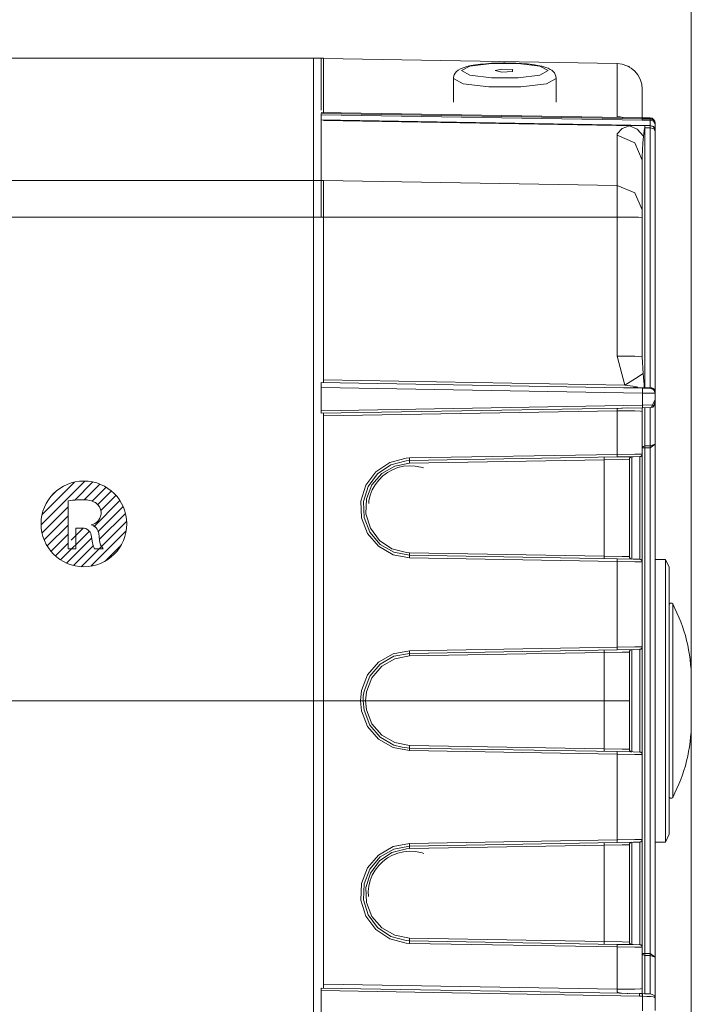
# Model space of a CAD drawing. Header units: millimetres. Extents: x 3 to 207, y 3 to 294.
# Tile 58 of 61: x 152 to 161, y 200 to 214. Entities that reach past the tile are written whole.
import ezdxf

# ---------------------------------------------------------------- set-up
doc = ezdxf.new("R2010")
doc.units = ezdxf.units.MM
doc.layers.add('1', color=7, linetype='CONTINUOUS', true_color=0xffffff)

msp = doc.modelspace()

# ---------------------------------------------------------------- linework, layer by layer
at = {"layer": '1', "color": 152, "linetype": 'Continuous', "lineweight": 13}
for p, q in [((161.086777, 204.577789), (161.086777, 238.903793)), ((161.086777, 203.987366), (161.086777, 148.777969))]:
    msp.add_line(p, q, dxfattribs=at)
at = {"layer": '1', "color": 252, "linetype": 'Continuous', "lineweight": 18}
for p, q in [((117.964233, 213.032562), (155.939224, 213.032562)), ((155.939224, 213.032562), (155.939224, 212.927811)), ((155.939224, 213.032562), (155.939224, 212.927811)), ((155.939224, 213.032562), (156.079239, 213.032562)), ((156.044235, 213.031036), (156.044235, 212.85437)), ((156.079239, 212.847153), (156.079239, 213.032562)), ((160.075333, 212.960678), (156.079254, 213.030441)), ((155.939224, 212.927811), (155.939224, 212.614151)), ((155.939224, 212.927811), (155.939224, 212.614151)), ((156.044235, 212.85437), (156.044235, 212.32608)), ((156.079239, 212.292892), (156.079239, 212.847153)), ((160.217712, 212.923996), (160.216324, 212.923996)), ((160.220947, 212.923782), (160.217712, 212.923996)), ((160.224152, 212.923264), (160.220947, 212.923782)), ((160.226364, 212.922714), (160.224152, 212.923264)), ((160.228409, 212.922073), (160.226364, 212.922714)), ((160.22937, 212.921722), (160.228409, 212.922073)), ((160.230194, 212.921417), (160.22937, 212.921722)), ((160.230881, 212.921127), (160.230194, 212.921417)), ((160.2314, 212.920898), (160.230881, 212.921127)), ((160.23259, 212.920349), (160.2314, 212.920898)), ((160.233139, 212.920059), (160.23259, 212.920349)), ((160.233887, 212.919662), (160.233139, 212.920059)), ((160.234695, 212.91925), (160.233887, 212.919662)), ((160.239914, 212.916336), (160.234695, 212.91925)), ((160.235046, 212.918961), (160.234741, 212.919144)), ((160.235611, 212.918655), (160.235046, 212.918961)), ((160.236404, 212.918198), (160.235611, 212.918655)), ((160.247467, 212.911926), (160.239914, 212.916336)), ((155.939224, 212.614151), (155.939224, 212.093475)), ((155.939224, 212.614151), (155.939224, 212.093475)), ((160.419235, 212.610733), (160.419235, 212.513275)), ((160.419235, 212.513275), (160.419235, 212.221451)), ((160.419296, 212.220734), (156.044235, 212.293472)), ((156.044235, 212.293472), (156.044235, 212.291855)), ((156.044235, 212.280548), (156.044235, 212.26033)), ((156.044235, 212.26033), (156.044235, 212.193237)), ((156.044235, 212.18689), (156.044235, 212.193237)), ((156.044235, 212.183167), (156.044235, 212.18689)), ((156.044235, 212.183167), (156.044235, 211.808746)), ((160.419281, 212.219818), (160.419235, 212.219116)), ((160.419235, 212.219116), (160.419235, 212.21347)), ((160.419235, 212.21347), (160.419235, 212.207809)), ((160.419235, 212.207809), (160.41951, 212.200363)), ((160.41954, 212.220734), (160.419281, 212.220734)), ((160.524399, 212.220474), (160.419281, 212.220734)), ((160.41951, 212.200363), (160.419678, 212.190384)), ((160.419678, 212.190384), (160.419693, 212.187592)), ((155.939224, 212.093475), (155.939224, 211.368912)), ((155.939224, 212.093475), (155.939224, 211.368912)), ((160.594238, 212.150482), (160.594238, 212.145279)), ((160.594238, 212.145279), (160.594238, 212.140076)), ((160.594238, 212.140076), (160.594238, 212.070206)), ((160.594238, 212.070206), (160.594238, 212.068771)), ((160.594238, 212.068771), (160.594238, 212.061523)), ((160.594238, 212.061523), (160.594238, 212.038345)), ((160.594238, 212.038345), (160.594238, 208.500168)), ((156.044235, 211.808746), (156.044235, 211.367462)), ((160.419235, 211.644043), (160.419235, 211.327484)), ((155.939224, 211.368912), (155.939224, 211.178436)), ((155.939224, 211.368912), (155.939224, 211.178436)), ((156.044235, 211.367462), (156.044235, 211.177521)), ((156.079239, 211.178436), (156.079239, 211.368912)), ((160.419235, 211.327484), (160.419235, 210.967117)), ((155.939224, 211.178436), (155.939224, 210.868866)), ((155.939224, 211.178436), (155.939224, 210.868866)), ((156.044235, 211.177521), (156.044235, 210.868851)), ((156.079239, 210.868866), (156.079239, 211.178436)), ((160.419235, 210.967117), (160.419235, 210.928314)), ((117.964233, 210.868866), (155.939224, 210.868866)), ((155.939224, 210.868866), (155.939224, 204.282562)), ((155.939224, 210.868866), (155.939224, 204.282562)), ((155.939224, 210.868866), (156.079239, 210.868866)), ((156.079239, 208.616257), (156.079239, 210.868866)), ((159.540482, 210.868088), (156.079254, 210.868851)), ((160.075333, 210.867966), (159.540482, 210.868088)), ((160.190826, 210.867691), (160.075333, 210.867966)), ((160.292603, 210.86705), (160.190826, 210.867691)), ((160.369186, 210.86618), (160.292603, 210.86705)), ((160.411972, 210.865509), (160.369186, 210.86618)), ((160.419174, 210.865463), (160.411972, 210.865509)), ((160.419235, 210.865479), (160.419174, 210.865463)), ((160.419235, 210.928314), (160.419235, 210.865479)), ((160.419235, 210.865479), (160.419235, 208.967041)), ((156.044235, 208.616898), (156.044235, 208.548752)), ((156.044235, 208.616898), (160.422241, 208.540482)), ((156.044235, 208.2323), (156.044235, 208.548752)), ((160.163498, 208.544998), (160.165054, 208.544968)), ((160.165054, 208.544968), (160.222687, 208.544174)), ((160.222687, 208.544174), (160.315536, 208.543564)), ((160.315536, 208.543564), (160.33873, 208.543564)), ((160.33873, 208.543564), (160.441055, 208.54306)), ((160.422241, 208.540482), (160.525375, 208.538681)), ((160.441055, 208.54306), (160.44194, 208.54306)), ((160.441925, 208.543274), (160.442001, 208.543488)), ((160.44194, 208.54306), (160.441925, 208.543274)), ((160.442825, 208.541214), (160.44194, 208.54306)), ((160.442001, 208.543488), (160.442291, 208.543762)), ((160.442291, 208.543762), (160.442398, 208.543823)), ((160.442398, 208.543823), (160.444229, 208.544846)), ((160.443924, 208.540222), (160.442825, 208.541214)), ((160.444244, 208.540131), (160.443924, 208.540222)), ((160.444229, 208.544846), (160.444565, 208.545029)), ((160.444519, 208.540085), (160.444244, 208.540131)), ((160.525436, 208.538696), (160.525375, 208.538681)), ((160.525375, 208.538681), (160.539536, 208.536987)), ((160.525436, 208.538696), (160.526337, 208.538651)), ((160.525497, 208.542786), (160.525604, 208.54277)), ((160.526337, 208.538651), (160.527939, 208.538589)), ((160.527939, 208.538589), (160.533295, 208.538101)), ((160.533295, 208.538101), (160.551865, 208.53299)), ((160.539536, 208.536987), (160.553024, 208.532455)), ((160.551865, 208.53299), (160.574097, 208.517761)), ((160.574097, 208.517761), (160.588547, 208.496201)), ((160.588547, 208.496201), (160.592697, 208.483032)), ((160.592697, 208.483032), (160.594177, 208.468796)), ((160.594177, 208.468796), (160.594177, 208.381454)), ((160.594238, 208.500168), (160.594238, 208.485901)), ((160.594238, 208.485901), (160.594238, 208.473114)), ((160.594238, 208.473114), (160.594238, 208.468857)), ((160.594238, 208.468857), (160.594238, 208.382065)), ((160.422241, 208.272797), (156.044235, 208.196396)), ((160.134781, 208.266068), (160.221939, 208.269302)), ((160.419235, 208.272751), (160.419235, 208.22168)), ((160.531113, 208.274689), (160.422241, 208.272797)), ((160.544098, 208.274918), (160.562363, 208.280457)), ((160.562363, 208.280457), (160.575027, 208.294739)), ((160.574997, 208.2948), (160.589661, 208.337631)), ((160.589661, 208.337631), (160.594162, 208.381348)), ((160.594177, 208.381454), (160.594238, 208.382065)), ((160.594177, 208.380997), (160.594177, 208.381454)), ((160.594177, 208.380112), (160.594177, 208.380997)), ((160.594177, 208.379364), (160.594177, 208.380112)), ((160.594238, 208.382095), (160.594238, 207.774246)), ((156.044235, 208.2323), (156.044235, 208.196396)), ((156.079239, 204.282562), (156.079239, 208.196991)), ((160.075333, 208.230835), (160.076965, 208.241531)), ((160.076965, 208.241531), (160.077835, 208.251282)), ((160.077835, 208.251282), (160.077988, 208.253738)), ((160.077988, 208.253738), (160.078079, 208.254929)), ((160.078079, 208.254929), (160.078125, 208.255402)), ((160.078125, 208.255402), (160.078186, 208.25563)), ((160.078186, 208.25563), (160.078323, 208.255829)), ((160.078323, 208.255829), (160.079575, 208.256943)), ((160.079575, 208.256943), (160.081848, 208.258347)), ((160.081848, 208.258347), (160.091904, 208.261169)), ((160.091904, 208.261169), (160.134781, 208.266068)), ((160.419235, 208.22168), (160.419235, 207.641968)), ((160.594238, 207.774246), (160.594238, 200.790894)), ((160.075333, 207.601578), (157.249176, 207.552231)), ((160.294525, 207.605408), (160.075333, 207.601578)), ((160.384842, 207.606979), (160.294525, 207.605408)), ((160.419235, 207.641968), (160.419235, 207.501724)), ((156.791473, 207.399994), (156.980621, 207.527725)), ((156.994446, 207.494919), (156.815033, 207.373764)), ((157.047943, 207.478439), (156.870651, 207.376083)), ((156.980621, 207.527725), (157.201401, 207.585648)), ((157.203873, 207.549866), (156.994446, 207.494919)), ((157.249176, 207.516327), (157.047943, 207.478439)), ((157.090775, 207.456711), (157.167572, 207.474777)), ((157.167572, 207.474777), (157.246201, 207.482162)), ((157.201401, 207.585648), (157.249176, 207.588135)), ((157.249176, 207.552231), (157.203873, 207.549866)), ((157.246201, 207.482162), (157.325394, 207.478607)), ((157.325394, 207.478607), (157.403183, 207.46431)), ((157.403183, 207.46431), (157.422287, 207.459076)), ((160.244232, 207.570114), (160.244232, 206.245026)), ((160.419235, 207.501724), (160.419235, 207.134506)), ((156.655289, 207.216858), (156.791473, 207.399994)), ((156.815033, 207.373764), (156.685883, 207.200073)), ((156.870651, 207.376083), (156.737244, 207.22081)), ((156.828934, 207.287155), (156.884796, 207.342651)), ((156.884796, 207.342651), (156.948013, 207.389954)), ((156.948013, 207.389954), (157.017136, 207.428238)), ((157.017136, 207.428238), (157.090775, 207.456711)), ((157.422287, 207.459076), (157.441254, 207.453156)), ((156.587463, 206.998947), (156.655289, 207.216858)), ((156.685883, 207.200073), (156.621536, 206.993393)), ((156.737244, 207.22081), (156.662796, 207.030121)), ((156.742203, 207.155945), (156.781586, 207.224503)), ((156.781586, 207.224503), (156.828934, 207.287155)), ((156.694168, 207.00528), (156.711014, 207.082352)), ((156.711014, 207.082352), (156.742203, 207.155945)), ((160.419235, 207.134506), (160.419235, 206.680618)), ((156.595596, 206.770844), (156.587463, 206.998947)), ((156.621536, 206.993393), (156.629257, 206.777023)), ((156.662796, 207.030121), (156.655701, 206.8255)), ((156.692917, 206.967316), (156.693008, 206.986374)), ((156.693008, 206.986374), (156.694168, 207.00528)), ((156.655701, 206.8255), (156.716721, 206.630035)), ((156.678787, 206.558258), (156.595596, 206.770844)), ((156.629257, 206.777023), (156.70816, 206.575394)), ((160.419235, 206.680618), (160.419235, 206.313431)), ((156.827652, 206.385162), (156.678787, 206.558258)), ((156.70816, 206.575394), (156.849365, 206.411194)), ((156.716721, 206.630035), (156.83902, 206.465744)), ((156.83902, 206.465744), (157.008804, 206.351181)), ((156.849365, 206.411194), (157.036957, 206.302963)), ((157.025406, 206.271057), (156.827652, 206.385162)), ((157.008804, 206.351181), (157.206909, 206.299225)), ((157.249771, 206.228821), (157.025406, 206.271057)), ((157.036957, 206.302963), (157.249771, 206.262894)), ((157.206909, 206.299225), (157.249771, 206.296982)), ((157.249771, 206.262894), (160.075333, 206.213562)), ((160.419235, 206.313431), (160.419235, 206.173172)), ((160.075333, 206.213562), (160.294525, 206.209747)), ((160.294525, 206.209747), (160.384842, 206.208176)), ((160.419235, 206.173172), (160.419235, 205.016968)), ((160.734238, 206.207581), (160.594238, 206.207581)), ((160.786743, 206.10257), (160.734238, 206.207581)), ((160.734238, 206.091492), (160.734238, 206.207581)), ((160.734238, 205.757202), (160.734238, 206.091492)), ((160.786743, 206.10257), (160.786743, 205.992813)), ((160.786743, 205.992813), (160.786743, 205.676773)), ((160.734238, 205.245071), (160.734238, 205.757202)), ((160.786743, 205.676773), (160.786743, 205.192566)), ((160.734238, 204.616852), (160.734238, 205.245071)), ((160.786743, 205.192566), (160.786743, 204.598618)), ((156.827484, 204.806808), (157.025146, 204.920914)), ((157.025146, 204.920914), (157.249481, 204.96315)), ((157.249481, 204.927246), (157.036697, 204.887177)), ((160.075333, 204.976562), (157.249481, 204.927246)), ((160.294525, 204.980408), (160.075333, 204.976562)), ((160.244232, 204.945114), (160.244232, 204.282562)), ((160.384842, 204.981979), (160.294525, 204.980408)), ((160.419235, 205.016968), (160.419235, 204.876694)), ((156.678757, 204.633698), (156.827484, 204.806808)), ((157.036697, 204.887177), (156.849213, 204.778946)), ((157.048248, 204.853439), (156.870941, 204.751083)), ((157.249481, 204.891342), (157.048248, 204.853439)), ((160.419235, 204.876694), (160.419235, 204.509506)), ((156.849213, 204.778946), (156.70816, 204.614761)), ((156.870941, 204.751083), (156.737534, 204.59581)), ((156.595764, 204.421097), (156.678757, 204.633698)), ((156.70816, 204.614761), (156.629425, 204.413116)), ((156.737534, 204.59581), (156.663101, 204.405121)), ((160.734238, 203.948303), (160.734238, 204.616852)), ((160.786743, 204.598618), (160.786743, 203.966537)), ((156.581741, 204.282562), (156.595764, 204.421097)), ((156.629425, 204.413116), (156.619019, 204.343811)), ((156.663101, 204.405121), (156.650528, 204.282562)), ((160.419235, 204.509506), (160.419235, 204.055618)), ((117.964233, 204.282562), (155.939224, 204.282562)), ((155.939224, 204.282562), (155.939224, 197.696274)), ((155.939224, 204.282562), (155.939224, 197.696274)), ((155.939224, 204.282562), (156.079239, 204.282562)), ((156.581741, 204.282562), (156.079239, 204.282562)), ((156.079239, 200.368164), (156.079239, 204.282562)), ((156.581741, 204.282562), (156.587311, 204.282562)), ((156.587311, 204.282562), (156.598358, 204.282562)), ((156.598358, 204.282562), (156.607483, 204.282562)), ((156.607483, 204.282562), (156.613617, 204.282562)), ((156.613617, 204.282562), (156.616104, 204.282562)), ((156.616104, 204.282562), (156.616135, 204.282562)), ((156.619019, 204.343811), (156.616135, 204.282562)), ((156.616135, 204.282562), (156.616165, 204.282562)), ((156.616135, 204.282562), (156.629425, 204.152039)), ((156.616165, 204.282562), (156.616867, 204.282562)), ((156.616867, 204.282562), (156.62114, 204.282562)), ((156.62114, 204.282562), (156.628799, 204.282562)), ((156.628799, 204.282562), (156.638977, 204.282562)), ((156.638977, 204.282562), (156.650528, 204.282562)), ((159.900345, 204.282562), (156.650528, 204.282562)), ((159.900345, 204.282562), (160.143875, 204.282562)), ((160.143875, 204.282562), (160.244232, 204.282562)), ((160.244232, 204.282562), (160.244232, 203.62001)), ((156.629425, 204.152039), (156.70816, 203.950394)), ((160.419235, 204.055618), (160.419235, 203.688431)), ((156.70816, 203.950394), (156.849213, 203.786209)), ((160.734238, 203.320068), (160.734238, 203.948303)), ((160.786743, 203.966537), (160.786743, 203.372559)), ((156.849213, 203.786209), (157.036697, 203.677979)), ((157.036697, 203.677979), (157.147552, 203.647812)), ((157.147552, 203.647812), (157.249481, 203.637894)), ((157.249481, 203.637894), (160.075333, 203.588577)), ((160.075333, 203.588577), (160.294525, 203.584747)), ((160.294525, 203.584747), (160.384842, 203.583176)), ((160.419235, 203.688431), (160.419235, 203.548187)), ((160.419235, 203.548187), (160.419235, 202.391968)), ((160.734238, 202.807922), (160.734238, 203.320068)), ((160.786743, 203.372559), (160.786743, 202.888382)), ((160.734238, 202.473663), (160.734238, 202.807922)), ((160.786743, 202.888382), (160.786743, 202.572327)), ((160.786743, 202.572327), (160.786743, 202.46257)), ((160.419235, 202.391968), (160.419235, 202.251709)), ((160.734238, 202.357574), (160.734238, 202.473663)), ((160.734238, 202.357574), (160.786743, 202.46257)), ((156.827652, 202.179977), (157.025406, 202.294083)), ((157.036957, 202.262177), (156.849365, 202.153946)), ((157.206909, 202.2659), (157.008804, 202.213959)), ((157.025406, 202.294083), (157.249771, 202.336334)), ((157.249771, 202.302246), (157.036957, 202.262177)), ((157.249771, 202.268173), (157.206909, 202.2659)), ((160.075333, 202.351562), (157.249771, 202.302246)), ((160.294525, 202.355392), (160.075333, 202.351562)), ((160.244232, 202.320129), (160.244232, 200.99501)), ((160.384842, 202.356979), (160.294525, 202.355392)), ((160.419235, 202.251709), (160.419235, 201.884506)), ((160.594238, 202.357574), (160.734238, 202.357574)), ((156.678787, 202.006882), (156.827652, 202.179977)), ((156.849365, 202.153946), (156.70816, 201.989761)), ((157.008804, 202.213959), (156.83902, 202.09938)), ((156.885391, 202.092667), (156.948547, 202.139984)), ((156.948547, 202.139984), (157.017548, 202.178177)), ((157.017548, 202.178177), (157.091095, 202.206604)), ((157.091095, 202.206604), (157.168213, 202.224792)), ((157.168213, 202.224792), (157.247147, 202.232162)), ((157.247147, 202.232162), (157.326111, 202.228592)), ((157.326111, 202.228592), (157.403671, 202.214355)), ((157.403671, 202.214355), (157.422806, 202.209106)), ((157.422806, 202.209106), (157.441803, 202.203186)), ((156.595596, 201.794312), (156.678787, 202.006882)), ((156.70816, 201.989761), (156.629257, 201.788116)), ((156.83902, 202.09938), (156.716721, 201.93512)), ((156.742065, 201.905228), (156.781174, 201.974258)), ((156.781174, 201.974258), (156.8293, 202.037186)), ((156.8293, 202.037186), (156.885391, 202.092667)), ((156.716721, 201.93512), (156.655701, 201.739655)), ((156.694229, 201.755096), (156.71283, 201.83165)), ((156.71283, 201.83165), (156.742065, 201.905228)), ((160.419235, 201.884506), (160.419235, 201.430634)), ((156.587463, 201.566208), (156.595596, 201.794312)), ((156.629257, 201.788116), (156.621536, 201.571762)), ((156.655701, 201.739655), (156.662796, 201.535034)), ((156.687271, 201.684814), (156.694229, 201.755096)), ((156.655289, 201.348297), (156.587463, 201.566208)), ((156.621536, 201.571762), (156.685883, 201.365082)), ((156.689499, 201.613174), (156.687271, 201.684814)), ((156.662796, 201.535034), (156.737244, 201.344345)), ((160.419235, 201.430634), (160.419235, 201.063431)), ((156.791473, 201.165161), (156.655289, 201.348297)), ((156.685883, 201.365082), (156.815033, 201.19136)), ((156.737244, 201.344345), (156.870651, 201.189072)), ((156.980621, 201.03743), (156.791473, 201.165161)), ((156.815033, 201.19136), (156.994446, 201.070221)), ((156.870651, 201.189072), (157.047943, 201.086716)), ((157.201401, 200.979507), (156.980621, 201.03743)), ((156.994446, 201.070221), (157.203873, 201.015289)), ((157.047943, 201.086716), (157.249176, 201.048813)), ((160.419235, 201.063431), (160.419235, 200.923187)), ((157.249176, 200.97699), (157.201401, 200.979507)), ((157.203873, 201.015289), (157.249176, 201.012909)), ((157.249176, 201.012909), (160.075333, 200.963577)), ((160.075333, 200.963577), (160.294525, 200.959747)), ((160.294525, 200.959747), (160.384842, 200.958176)), ((160.419235, 200.923187), (160.419235, 200.36142)), ((160.594238, 200.790894), (160.594238, 200.231857)), ((156.044235, 200.368759), (156.044235, 200.332855)), ((156.044235, 200.368759), (160.382431, 200.293045)), ((160.419235, 200.36142), (160.419235, 200.274567)), ((156.044235, 199.982315), (156.044235, 200.332855)), ((160.212601, 200.296265), (160.212677, 200.296371)), ((160.212936, 200.296127), (160.212601, 200.296265)), ((160.212677, 200.296371), (160.213181, 200.296417)), ((160.213181, 200.296417), (160.21405, 200.296387)), ((160.21405, 200.296387), (160.217041, 200.296219)), ((160.217041, 200.296219), (160.220901, 200.295914)), ((160.220901, 200.295914), (160.224274, 200.295639)), ((160.382431, 200.293045), (160.422348, 200.292221)), ((160.417313, 200.292343), (160.412109, 200.292419)), ((160.422516, 200.292221), (160.417313, 200.292343)), ((160.448212, 200.291611), (160.422516, 200.292221)), ((160.473129, 200.290787), (160.448212, 200.291611)), ((160.499115, 200.289459), (160.473129, 200.290787)), ((160.522339, 200.287445), (160.499115, 200.289459)), ((160.539688, 200.284882), (160.522339, 200.287445)), ((160.55542, 200.280807), (160.539688, 200.284882)), ((160.564087, 200.277359), (160.55542, 200.280807)), ((160.572571, 200.272491), (160.564087, 200.277359)), ((160.580948, 200.265488), (160.572571, 200.272491)), ((160.587616, 200.256668), (160.580948, 200.265488)), ((160.590424, 200.249802), (160.587616, 200.256668)), ((160.591995, 200.242218), (160.590424, 200.249802)), ((160.594238, 200.231903), (160.594162, 200.233078)), ((160.594162, 200.062042), (160.594162, 200.233078)), ((160.594238, 200.231903), (160.594238, 200.062027))]:
    msp.add_line(p, q, dxfattribs=at)
at = {"layer": '1', "color": 252, "linetype": 'Continuous', "lineweight": 13}
for p, q in [((158.367493, 212.963882), (158.28949, 212.958588)), ((158.448471, 212.967499), (158.367493, 212.963882)), ((158.530762, 212.968506), (158.448471, 212.967499)), ((158.552582, 212.968216), (158.530762, 212.968506)), ((158.574402, 212.967682), (158.552582, 212.968216)), ((158.635757, 212.967117), (158.574402, 212.967682)), ((158.695633, 212.965347), (158.635757, 212.967117)), ((158.776016, 212.960861), (158.695633, 212.965347)), ((157.870529, 212.831268), (157.856659, 212.805679)), ((157.889908, 212.854019), (157.870529, 212.831268)), ((157.911148, 212.87117), (157.889908, 212.854019)), ((157.943588, 212.890076), (157.911148, 212.87117)), ((157.978134, 212.904236), (157.943588, 212.890076)), ((158.068909, 212.924606), (157.956116, 212.864319)), ((157.956116, 212.864319), (158.068909, 212.804047)), ((158.027924, 212.919357), (157.978134, 212.904236)), ((158.084854, 212.932205), (158.027924, 212.919357)), ((158.364227, 212.961868), (158.068909, 212.924606)), ((158.147186, 212.942841), (158.084854, 212.932205)), ((158.215973, 212.951675), (158.147186, 212.942841)), ((158.28949, 212.958588), (158.215973, 212.951675)), ((158.729248, 212.961868), (158.364227, 212.961868)), ((158.415482, 212.864319), (158.50618, 212.886017)), ((158.50618, 212.842636), (158.415482, 212.864319)), ((158.50618, 212.886017), (158.652908, 212.877716)), ((158.652908, 212.850937), (158.50618, 212.842636)), ((158.652908, 212.877716), (158.652908, 212.850937)), ((159.024567, 212.924606), (158.729248, 212.961868)), ((158.852524, 212.9543), (158.776016, 212.960861)), ((158.92749, 212.945465), (158.852524, 212.9543)), ((158.995361, 212.934708), (158.92749, 212.945465)), ((159.052811, 212.922592), (158.995361, 212.934708)), ((159.13736, 212.864319), (159.024567, 212.924606)), ((159.024567, 212.804047), (159.13736, 212.864319)), ((159.103271, 212.908371), (159.052811, 212.922592)), ((159.135849, 212.896301), (159.103271, 212.908371)), ((159.166061, 212.881424), (159.135849, 212.896301)), ((159.186157, 212.868484), (159.166061, 212.881424)), ((159.20578, 212.8517), (159.186157, 212.868484)), ((159.221436, 212.833679), (159.20578, 212.8517)), ((159.234131, 212.812012), (159.221436, 212.833679)), ((160.075333, 212.77919), (160.075333, 212.960678)), ((157.847153, 212.766617), (157.846725, 212.756607)), ((157.846725, 212.756607), (157.846725, 212.433472)), ((157.98053, 212.685135), (157.846725, 212.756607)), ((157.848267, 212.776367), (157.847153, 212.766617)), ((157.856659, 212.805679), (157.848267, 212.776367)), ((158.068909, 212.804047), (158.364227, 212.766785)), ((158.364227, 212.766785), (158.729248, 212.766785)), ((158.729248, 212.766785), (159.024567, 212.804047)), ((159.246735, 212.756775), (159.113495, 212.685272)), ((159.241898, 212.786362), (159.234131, 212.812012)), ((159.244659, 212.757126), (159.241898, 212.786362)), ((159.246735, 212.433472), (159.246735, 212.756607)), ((160.075333, 212.236588), (160.075333, 212.77919)), ((158.33078, 212.640976), (157.98053, 212.685135)), ((158.763596, 212.641037), (158.33078, 212.640976)), ((159.113495, 212.685272), (158.763596, 212.641037)), ((160.419235, 212.219116), (156.044235, 212.291855)), ((156.044235, 212.280548), (160.419235, 212.207809)), ((160.419693, 212.187592), (156.044235, 212.26033)), ((156.044235, 212.193237), (160.525314, 212.118347)), ((160.06929, 212.115891), (156.079285, 212.182571)), ((160.117767, 212.233322), (160.075333, 212.236588)), ((160.159454, 212.225052), (160.117767, 212.233322)), ((160.524231, 212.218872), (160.419235, 212.219116)), ((160.419235, 212.207809), (160.524231, 212.208435)), ((160.525314, 212.188187), (160.419693, 212.187592)), ((160.524231, 212.218872), (160.524323, 212.220093)), ((160.524231, 212.218872), (160.57373, 212.198837)), ((160.524231, 212.213654), (160.524231, 212.218872)), ((160.524231, 212.208435), (160.524231, 212.213654)), ((160.524231, 212.208435), (160.57373, 212.1884)), ((160.524796, 212.201004), (160.524231, 212.208435)), ((160.524323, 212.220093), (160.524399, 212.220474)), ((160.525314, 212.188187), (160.524796, 212.201004)), ((160.525314, 212.188187), (160.574112, 212.173843)), ((160.525314, 212.118347), (160.525314, 212.188187)), ((160.57373, 212.198837), (160.594238, 212.150482)), ((160.57373, 212.1884), (160.594238, 212.140076)), ((160.574112, 212.173843), (160.594238, 212.140076)), ((160.245132, 212.112946), (160.06929, 212.115891)), ((160.078293, 212.004745), (160.147034, 212.076859)), ((160.147034, 212.076859), (160.245132, 212.112946)), ((160.245132, 212.112946), (160.381256, 212.115616)), ((160.348511, 212.065094), (160.245132, 212.112946)), ((160.434662, 211.971054), (160.348511, 212.065094)), ((160.381256, 212.115616), (160.414261, 212.116409)), ((160.414261, 212.116409), (160.436996, 212.116669)), ((160.444778, 212.04393), (160.434662, 211.971054)), ((160.436996, 212.116669), (160.453201, 212.116562)), ((160.449966, 212.076309), (160.444778, 212.04393)), ((160.451965, 212.084381), (160.449966, 212.076309)), ((160.452881, 212.086349), (160.451965, 212.084381)), ((160.453262, 212.086746), (160.452881, 212.086349)), ((160.453201, 212.116562), (160.523193, 212.115479)), ((160.45343, 212.102219), (160.453201, 212.116562)), ((160.453445, 212.086838), (160.453262, 212.086746)), ((160.453629, 212.086884), (160.45343, 212.102219)), ((160.453629, 212.086884), (160.453445, 212.086838)), ((160.525452, 212.086487), (160.453629, 212.086884)), ((160.453629, 212.086884), (160.453629, 208.545547)), ((160.523193, 212.115479), (160.525375, 212.115448)), ((160.525314, 212.118347), (160.574112, 212.103973)), ((160.525314, 212.117874), (160.525314, 212.118347)), ((160.525375, 212.115448), (160.525314, 212.117874)), ((160.525375, 212.115448), (160.574127, 212.09935)), ((160.525452, 212.086487), (160.525375, 212.115448)), ((160.525452, 212.086487), (160.574158, 212.072083)), ((160.525452, 208.545517), (160.525452, 212.086487)), ((160.574112, 212.103973), (160.594238, 212.070206)), ((160.574127, 212.09935), (160.594238, 212.061523)), ((160.574158, 212.072083), (160.594238, 212.038345)), ((160.075333, 211.984192), (160.078293, 212.004745)), ((160.318878, 211.882492), (160.075333, 211.984192)), ((160.075333, 211.664444), (160.075333, 211.984192)), ((160.434662, 211.971054), (160.425751, 211.875656)), ((160.419235, 211.644043), (160.318878, 211.882492)), ((160.425751, 211.875656), (160.41951, 211.694122)), ((160.075333, 211.30043), (160.075333, 211.664444)), ((160.41951, 211.694122), (160.419235, 211.644043)), ((117.964233, 211.368912), (155.939224, 211.368912)), ((155.939224, 211.368912), (156.079239, 211.368912)), ((160.075333, 211.30043), (156.079254, 211.366867)), ((160.318878, 211.200775), (160.075333, 211.30043)), ((160.075333, 211.135666), (160.075333, 211.30043)), ((160.075333, 210.867966), (160.075333, 211.135666)), ((160.419235, 210.967117), (160.318878, 211.200775)), ((160.075333, 208.976196), (160.075333, 210.867966)), ((160.318878, 208.97345), (160.075333, 208.976196)), ((160.183121, 208.578735), (160.075333, 208.976196)), ((160.419235, 208.967041), (160.318878, 208.97345)), ((160.419235, 208.967041), (160.429031, 208.736618)), ((160.429031, 208.736618), (160.324646, 208.670349)), ((160.429031, 208.736618), (160.439438, 208.63298)), ((160.422241, 208.472321), (156.044235, 208.548752)), ((156.079285, 208.65036), (160.183121, 208.578735)), ((160.163498, 208.544998), (160.232773, 208.544968)), ((160.324646, 208.670349), (160.183121, 208.578735)), ((160.288376, 208.56427), (160.183121, 208.578735)), ((160.232773, 208.544968), (160.301056, 208.546799)), ((160.339828, 208.557098), (160.288376, 208.56427)), ((160.301056, 208.546799), (160.335129, 208.548767)), ((160.335129, 208.548767), (160.35199, 208.550735)), ((160.352539, 208.554535), (160.339828, 208.557098)), ((160.35199, 208.550735), (160.354965, 208.551498)), ((160.355545, 208.553421), (160.352539, 208.554535)), ((160.354965, 208.551498), (160.355804, 208.55188)), ((160.356094, 208.553024), (160.355545, 208.553421)), ((160.355804, 208.55188), (160.356125, 208.552109)), ((160.356293, 208.55278), (160.356094, 208.553024)), ((160.356125, 208.552109), (160.356308, 208.552368)), ((160.356354, 208.552567), (160.356293, 208.55278)), ((160.356308, 208.552368), (160.356354, 208.552567)), ((160.422241, 208.540482), (160.422714, 208.520615)), ((160.439438, 208.63298), (160.442734, 208.592438)), ((160.442398, 208.543823), (160.453949, 208.543625)), ((160.442734, 208.592438), (160.44429, 208.561203)), ((160.44429, 208.561203), (160.444565, 208.545029)), ((160.444565, 208.545029), (160.448441, 208.54509)), ((160.448441, 208.54509), (160.453629, 208.545547)), ((160.453629, 208.545547), (160.455963, 208.545639)), ((160.453781, 208.544617), (160.453629, 208.545547)), ((160.453949, 208.543625), (160.453781, 208.544617)), ((160.453949, 208.543625), (160.455994, 208.543625)), ((160.453995, 208.540909), (160.453949, 208.543625)), ((160.454102, 208.539917), (160.453995, 208.540909)), ((160.455978, 208.544678), (160.455963, 208.545639)), ((160.455963, 208.545639), (160.490952, 208.545609)), ((160.455994, 208.543625), (160.455978, 208.544678)), ((160.455994, 208.543625), (160.469574, 208.543472)), ((160.455994, 208.543625), (160.455994, 208.540894)), ((160.455994, 208.540894), (160.456009, 208.539902)), ((160.469574, 208.543472), (160.523941, 208.542786)), ((160.490952, 208.545609), (160.525452, 208.545517)), ((160.523941, 208.542786), (160.525497, 208.542786)), ((160.525452, 208.545517), (160.525604, 208.545517)), ((160.525467, 208.544205), (160.525452, 208.545517)), ((160.525452, 208.538696), (160.574158, 208.517822)), ((160.525497, 208.542786), (160.525467, 208.544205)), ((160.525696, 208.539337), (160.525497, 208.538696)), ((160.52562, 208.544205), (160.525604, 208.545517)), ((160.525604, 208.545517), (160.54863, 208.542755)), ((160.525604, 208.54277), (160.52562, 208.544205)), ((160.525604, 208.54277), (160.54863, 208.540329)), ((160.525604, 208.54277), (160.525726, 208.540894)), ((160.525726, 208.540894), (160.525696, 208.539337)), ((160.54863, 208.542755), (160.568909, 208.535248)), ((160.54863, 208.540329), (160.568909, 208.533508)), ((160.422714, 208.520615), (160.422241, 208.472321)), ((160.594147, 208.468735), (160.422241, 208.472321)), ((160.422241, 208.308716), (160.422241, 208.472321)), ((160.553024, 208.532455), (160.582962, 208.506638)), ((160.568909, 208.535248), (160.584213, 208.523758)), ((160.568909, 208.533508), (160.584213, 208.522766)), ((160.574158, 208.517822), (160.594238, 208.468857)), ((160.582962, 208.506638), (160.594147, 208.468735)), ((160.584213, 208.523758), (160.592773, 208.509476)), ((160.584213, 208.522766), (160.592773, 208.509125)), ((160.592773, 208.509476), (160.594193, 208.50174)), ((160.592773, 208.509125), (160.594116, 208.502731)), ((160.594116, 208.502731), (160.594238, 208.500168)), ((160.594177, 208.468704), (160.594147, 208.468735)), ((160.594238, 208.468857), (160.594177, 208.468872)), ((160.594193, 208.50174), (160.594238, 208.500168)), ((156.044235, 208.2323), (160.422241, 208.308716)), ((160.422241, 208.308716), (160.558334, 208.310242)), ((160.422241, 208.308716), (160.422501, 208.283371)), ((160.422501, 208.283371), (160.422241, 208.272797)), ((160.453629, 208.273392), (160.453629, 207.752945)), ((160.525452, 207.75351), (160.525452, 208.274628)), ((160.531113, 208.274689), (160.550644, 208.285324)), ((160.550644, 208.285324), (160.558334, 208.310242)), ((160.558334, 208.310242), (160.594177, 208.379364)), ((160.558334, 208.310242), (160.573181, 208.3013)), ((160.573181, 208.3013), (160.575027, 208.294739)), ((160.075333, 208.230835), (156.079254, 208.161087)), ((160.207397, 208.230087), (160.075333, 208.230835)), ((160.075333, 207.637482), (160.075333, 208.230835)), ((160.318878, 208.228104), (160.207397, 208.230087)), ((160.393173, 208.225143), (160.318878, 208.228104)), ((160.419235, 208.22168), (160.393173, 208.225143)), ((160.419235, 207.726944), (160.429276, 207.745178)), ((160.429276, 207.745178), (160.453629, 207.752945)), ((160.453568, 207.741165), (160.453629, 207.752945)), ((160.453629, 207.726944), (160.453568, 207.741165)), ((160.453629, 207.752945), (160.525452, 207.75351)), ((160.525406, 207.74173), (160.525452, 207.75351)), ((160.525452, 207.727509), (160.525406, 207.74173)), ((160.594238, 207.774246), (160.525452, 207.727509)), ((160.525452, 207.75351), (160.594238, 207.774246)), ((157.249176, 207.588135), (160.075333, 207.637482)), ((159.900345, 207.598526), (159.90007, 207.587936)), ((160.075333, 207.637482), (160.318878, 207.641037)), ((160.075333, 207.637482), (160.075607, 207.612137)), ((160.075607, 207.612137), (160.075333, 207.601578)), ((160.278625, 207.605118), (160.278625, 207.471893)), ((160.318878, 207.641037), (160.419235, 207.641968)), ((160.384842, 207.473404), (160.384842, 207.606979)), ((160.429276, 207.726944), (160.419235, 207.726944)), ((160.453629, 207.726944), (160.429276, 207.726944)), ((160.525452, 207.727509), (160.453629, 207.726944)), ((160.453629, 207.726944), (160.453629, 200.838211)), ((160.525452, 200.837646), (160.525452, 207.727509)), ((157.249176, 207.552231), (157.248917, 207.541656)), ((157.248917, 207.541656), (157.249176, 207.516327)), ((157.249176, 207.588135), (157.249451, 207.56282)), ((157.249451, 207.56282), (157.249176, 207.552231)), ((159.900345, 207.562607), (157.249176, 207.516327)), ((159.90007, 207.587936), (159.900345, 207.562607)), ((160.143875, 207.567551), (159.900345, 207.562607)), ((159.900345, 206.250717), (159.900345, 207.562607)), ((160.244232, 207.570114), (160.143875, 207.567551)), ((160.278625, 207.471893), (160.278625, 207.123123)), ((160.384842, 207.123688), (160.384842, 207.473404)), ((160.278625, 207.123123), (160.278625, 206.692017)), ((160.384842, 206.691452), (160.384842, 207.123688)), ((160.278625, 206.692017), (160.278625, 206.343231)), ((160.384842, 206.341751), (160.384842, 206.691452)), ((157.249771, 206.296982), (157.249527, 206.272827)), ((157.249527, 206.272827), (157.249771, 206.262894)), ((157.249771, 206.296982), (159.900345, 206.250717)), ((157.250015, 206.25296), (157.249771, 206.262894)), ((160.278625, 206.343231), (160.278625, 206.210037)), ((160.384842, 206.208176), (160.384842, 206.341751)), ((157.249771, 206.228821), (157.250015, 206.25296)), ((160.075333, 206.179504), (157.249771, 206.228821)), ((159.900345, 206.250717), (159.900101, 206.226547)), ((159.900101, 206.226547), (159.900345, 206.216629)), ((159.900345, 206.250717), (160.143875, 206.246307)), ((160.075592, 206.203644), (160.075333, 206.213562)), ((160.075333, 206.179504), (160.075592, 206.203644)), ((160.318878, 206.175385), (160.075333, 206.179504)), ((160.075333, 205.012482), (160.075333, 206.179504)), ((160.143875, 206.246307), (160.244232, 206.245026)), ((160.419235, 206.173172), (160.318878, 206.175385)), ((160.83316, 205.599304), (160.83316, 205.468918)), ((160.83316, 205.468918), (160.83316, 205.103546)), ((160.83316, 205.103546), (160.83316, 204.575577)), ((157.249207, 204.916656), (157.249481, 204.927246)), ((157.249481, 204.891342), (157.249207, 204.916656)), ((157.249481, 204.96315), (160.075333, 205.012482)), ((157.249741, 204.93782), (157.249481, 204.96315)), ((157.249481, 204.927246), (157.249741, 204.93782)), ((159.900345, 204.937592), (157.249481, 204.891342)), ((159.90007, 204.962936), (159.900345, 204.973526)), ((159.900345, 204.937592), (159.90007, 204.962936)), ((160.143875, 204.942551), (159.900345, 204.937592)), ((159.900345, 204.282562), (159.900345, 204.937592)), ((160.075333, 205.012482), (160.318878, 205.016037)), ((160.075607, 204.987137), (160.075333, 205.012482)), ((160.075333, 204.976562), (160.075607, 204.987137)), ((160.244232, 204.945114), (160.143875, 204.942551)), ((160.278625, 204.980118), (160.278625, 204.846893)), ((160.318878, 205.016037), (160.419235, 205.016968)), ((160.384842, 204.848404), (160.384842, 204.981979)), ((160.278625, 204.846893), (160.278625, 204.498123)), ((160.384842, 204.498703), (160.384842, 204.848404)), ((160.83316, 204.575577), (160.83316, 203.989578)), ((161.086777, 204.430176), (161.086777, 204.577789)), ((160.278625, 204.498123), (160.278625, 204.067017)), ((160.384842, 204.066452), (160.384842, 204.498703)), ((161.086777, 204.134964), (161.086777, 204.430176)), ((156.595764, 204.144028), (156.581741, 204.282562)), ((156.650528, 204.282562), (156.663101, 204.160034)), ((159.900345, 203.627533), (159.900345, 204.282562)), ((156.678757, 203.931442), (156.595764, 204.144028)), ((156.663101, 204.160034), (156.737534, 203.969345)), ((161.086777, 203.987366), (161.086777, 204.134964)), ((160.278625, 204.067017), (160.278625, 203.718231)), ((160.384842, 203.716751), (160.384842, 204.066452)), ((160.83316, 203.989578), (160.83316, 203.461609)), ((156.827484, 203.758347), (156.678757, 203.931442)), ((156.737534, 203.969345), (156.870941, 203.814072)), ((157.025146, 203.644241), (156.827484, 203.758347)), ((156.870941, 203.814072), (157.048248, 203.7117)), ((157.048248, 203.7117), (157.249481, 203.673813)), ((160.278625, 203.718231), (160.278625, 203.585022)), ((160.384842, 203.583176), (160.384842, 203.716751)), ((157.249481, 203.60199), (157.025146, 203.644241)), ((157.249207, 203.648468), (157.249481, 203.673813)), ((157.249481, 203.637894), (157.249207, 203.648468)), ((157.249481, 203.673813), (159.900345, 203.627533)), ((157.249741, 203.627335), (157.249481, 203.637894)), ((157.249481, 203.60199), (157.249741, 203.627335)), ((160.075333, 203.552673), (157.249481, 203.60199)), ((159.90007, 203.602219), (159.900345, 203.627533)), ((159.900345, 203.591629), (159.90007, 203.602219)), ((159.900345, 203.627533), (160.143875, 203.622589)), ((160.075607, 203.577988), (160.075333, 203.588577)), ((160.075333, 203.552673), (160.075607, 203.577988)), ((160.143875, 203.622589), (160.244232, 203.62001)), ((160.318878, 203.549118), (160.075333, 203.552673)), ((160.075333, 202.385651), (160.075333, 203.552673)), ((160.419235, 203.548187), (160.318878, 203.549118)), ((160.83316, 203.461609), (160.83316, 203.096237)), ((160.83316, 203.096237), (160.83316, 202.965851)), ((157.249771, 202.336334), (160.075333, 202.385651)), ((160.075333, 202.385651), (160.318878, 202.38974)), ((160.075592, 202.361511), (160.075333, 202.385651)), ((160.318878, 202.38974), (160.419235, 202.391968)), ((157.249771, 202.302246), (157.249527, 202.292328)), ((157.249527, 202.292328), (157.249771, 202.268173)), ((157.250015, 202.31218), (157.249771, 202.336334)), ((159.900345, 202.314438), (157.249771, 202.268173)), ((157.249771, 202.302246), (157.250015, 202.31218)), ((159.900345, 202.348526), (159.900101, 202.338577)), ((159.900101, 202.338577), (159.900345, 202.314438)), ((160.143875, 202.318848), (159.900345, 202.314438)), ((159.900345, 201.002533), (159.900345, 202.314438)), ((160.075333, 202.351562), (160.075592, 202.361511)), ((160.244232, 202.320129), (160.143875, 202.318848)), ((160.278625, 202.355118), (160.278625, 202.221893)), ((160.384842, 202.223404), (160.384842, 202.356979)), ((160.278625, 202.221893), (160.278625, 201.873123)), ((160.384842, 201.873703), (160.384842, 202.223404)), ((160.278625, 201.873123), (160.278625, 201.442017)), ((160.384842, 201.441437), (160.384842, 201.873703)), ((160.278625, 201.442017), (160.278625, 201.093246)), ((160.384842, 201.091751), (160.384842, 201.441437)), ((157.248917, 201.023483), (157.249176, 201.048813)), ((157.249176, 201.048813), (159.900345, 201.002533)), ((160.278625, 201.093246), (160.278625, 200.960022)), ((160.384842, 200.958176), (160.384842, 201.091751)), ((157.249176, 201.012909), (157.248917, 201.023483)), ((157.249176, 201.012909), (157.249451, 201.002335)), ((157.249451, 201.002335), (157.249176, 200.97699)), ((160.075333, 200.927673), (157.249176, 200.97699)), ((159.90007, 200.977219), (159.900345, 201.002533)), ((159.900345, 200.966629), (159.90007, 200.977219)), ((159.900345, 201.002533), (160.143875, 200.997604)), ((160.075333, 200.963577), (160.075607, 200.952988)), ((160.075607, 200.952988), (160.075333, 200.927673)), ((160.318878, 200.924118), (160.075333, 200.927673)), ((160.075333, 200.352264), (160.075333, 200.927673)), ((160.143875, 200.997604), (160.244232, 200.99501)), ((160.419235, 200.923187), (160.318878, 200.924118)), ((160.419235, 200.838211), (160.429276, 200.838211)), ((160.429276, 200.819977), (160.419235, 200.838211)), ((160.429276, 200.838211), (160.453629, 200.838211)), ((160.453629, 200.81221), (160.429276, 200.819977)), ((160.453568, 200.823959), (160.453629, 200.838211)), ((160.453629, 200.81221), (160.453568, 200.823959)), ((160.453629, 200.838211), (160.525452, 200.837646)), ((160.525452, 200.811646), (160.453629, 200.81221)), ((160.453629, 200.81221), (160.453629, 200.291351)), ((160.525406, 200.82341), (160.525452, 200.837646)), ((160.525452, 200.811646), (160.525406, 200.82341)), ((160.525452, 200.837646), (160.594238, 200.790894)), ((160.594238, 200.790894), (160.525452, 200.811646)), ((160.525452, 200.286804), (160.525452, 200.811646)), ((156.079254, 200.422012), (160.075333, 200.352264)), ((160.318878, 200.354996), (160.393173, 200.357941)), ((160.393173, 200.357941), (160.419235, 200.36142)), ((160.382431, 200.257111), (156.044235, 200.332855)), ((160.075333, 200.352264), (160.207397, 200.353012)), ((160.076721, 200.339035), (160.075333, 200.352264)), ((160.077576, 200.32692), (160.076721, 200.339035)), ((160.078079, 200.315979), (160.077576, 200.32692)), ((160.078506, 200.313934), (160.078079, 200.315979)), ((160.080231, 200.312073), (160.078506, 200.313934)), ((160.085663, 200.309189), (160.080231, 200.312073)), ((160.135559, 200.300262), (160.085663, 200.309189)), ((160.239456, 200.295517), (160.135559, 200.300262)), ((160.207397, 200.353012), (160.318878, 200.354996)), ((160.38269, 200.282455), (160.382431, 200.293045)), ((160.382431, 200.257111), (160.38269, 200.282455)), ((160.422241, 200.256317), (160.382431, 200.257111)), ((160.422592, 200.281982), (160.422241, 200.256317)), ((160.479874, 200.255112), (160.422241, 200.256317)), ((160.422241, 200.058746), (160.422241, 200.256317)), ((160.422348, 200.292221), (160.422592, 200.281982)), ((160.530624, 200.252975), (160.479874, 200.255112)), ((160.56871, 200.248749), (160.530624, 200.252975)), ((160.590042, 200.240829), (160.56871, 200.248749)), ((160.594162, 200.233078), (160.590042, 200.240829))]:
    msp.add_line(p, q, dxfattribs=at)
at = {"layer": '1', "color": 251, "linetype": 'Continuous', "lineweight": 13}
for p, q in [((152.230789, 206.679321), (152.825363, 207.27388)), ((152.244827, 206.81781), (152.686859, 207.259827)), ((152.691101, 207.015198), (152.936951, 207.261032)), ((152.819321, 207.018936), (153.032272, 207.231903)), ((152.363983, 207.061417), (152.443253, 207.140686)), ((152.925385, 207.000565), (153.115387, 207.190567)), ((153.003082, 206.953796), (153.188156, 207.138885)), ((153.045502, 206.87178), (153.251358, 207.077637)), ((152.950348, 206.652176), (153.305099, 207.006927)), ((152.243652, 206.567719), (152.599686, 206.923767)), ((152.272781, 206.472412), (152.599686, 206.799316)), ((153.005829, 206.583206), (153.348709, 206.926086)), ((153.027405, 206.480316), (153.38063, 206.833557)), ((152.314102, 206.389297), (152.599686, 206.674881)), ((152.778763, 206.107239), (153.397446, 206.725906)), ((152.365799, 206.316528), (152.599686, 206.550415)), ((152.497757, 206.19957), (152.881424, 206.583237)), ((152.642822, 206.469101), (152.80484, 206.631119)), ((152.909943, 206.113953), (153.390701, 206.594742)), ((152.427032, 206.253296), (152.599686, 206.425964)), ((152.578583, 206.15596), (152.918427, 206.495789)), ((152.671127, 206.124039), (152.943161, 206.396072)), ((153.102417, 206.181992), (153.322693, 206.402267))]:
    msp.add_line(p, q, dxfattribs=at)
at = {"layer": '1', "color": 87, "linetype": 'Continuous', "lineweight": 13}
for p, q in [((152.599686, 207.003555), (152.599686, 206.3526)), ((152.703476, 206.632919), (152.798767, 206.632919)), ((152.703476, 206.3526), (152.703476, 206.632919)), ((152.912369, 206.538559), (152.931854, 206.434326)), ((153.026337, 206.467316), (153.015381, 206.560883)), ((152.599686, 206.3526), (152.703476, 206.3526)), ((152.958908, 206.3526), (153.075104, 206.3526))]:
    msp.add_line(p, q, dxfattribs=at)
msp.add_circle((152.814621, 206.690063), 0.583927, dxfattribs=at)
at = {"layer": '1', "color": 252, "linetype": 'Continuous', "lineweight": 18}
for centre, radius, start, end in [((160.069229, 212.610733), 0.35, 0, 89), ((160.524231, 212.150482), 0.07, 0, 89.867604), ((160.279236, 207.570114), 0.035, 91, 180), ((160.384232, 207.641968), 0.035, 271, 0), ((160.279236, 206.245026), 0.035, 180, 269), ((160.384232, 206.173172), 0.035, 0, 89), ((160.279236, 204.945114), 0.035, 91, 180), ((160.384232, 205.016968), 0.035, 271, 0), ((160.279236, 203.62001), 0.035, 180, 269), ((160.384232, 203.548187), 0.035, 0, 89), ((160.384232, 202.391968), 0.035, 271, 0), ((160.279236, 202.320129), 0.035, 91, 180), ((160.279236, 200.99501), 0.035, 180, 269), ((160.384232, 200.923187), 0.035, 0, 89)]:
    msp.add_arc(centre, radius, start, end, dxfattribs=at)
at = {"layer": '1', "color": 87, "linetype": 'Continuous', "lineweight": 13}
for centre, radius, start, end in [((152.791962, 205.897186), 1.122944, 93.525561, 99.858906), ((152.783234, 205.959503), 1.060218, 87.572139, 93.261683), ((152.813431, 206.671631), 0.347458, 67.405398, 87.572139), ((152.883484, 206.839996), 0.165107, 279.588947, 67.405399), ((152.880783, 206.54509), 0.135518, 6.690023, 77.119194), ((152.798767, 206.517319), 0.115577, 10.584949, 90), ((153.246429, 206.493118), 0.320027, 190.584949, 206.048189), ((153.246429, 206.493118), 0.221588, 186.690023, 219.361085)]:
    msp.add_arc(centre, radius, start, end, dxfattribs=at)
at = {"layer": '1', "color": 252, "linetype": 'Continuous', "lineweight": 13}
for centre, radius, start, end in [((160.811371, 205.587769), 0.02464, 27.887048, 180), ((158.902786, 204.577789), 2.184, 0, 27.887048), ((158.902786, 203.987366), 2.184, 332.112952, 0), ((160.811371, 202.977371), 0.02464, 180, 332.112952)]:
    msp.add_arc(centre, radius, start, end, dxfattribs=at)

doc.saveas('drawing.dxf')
